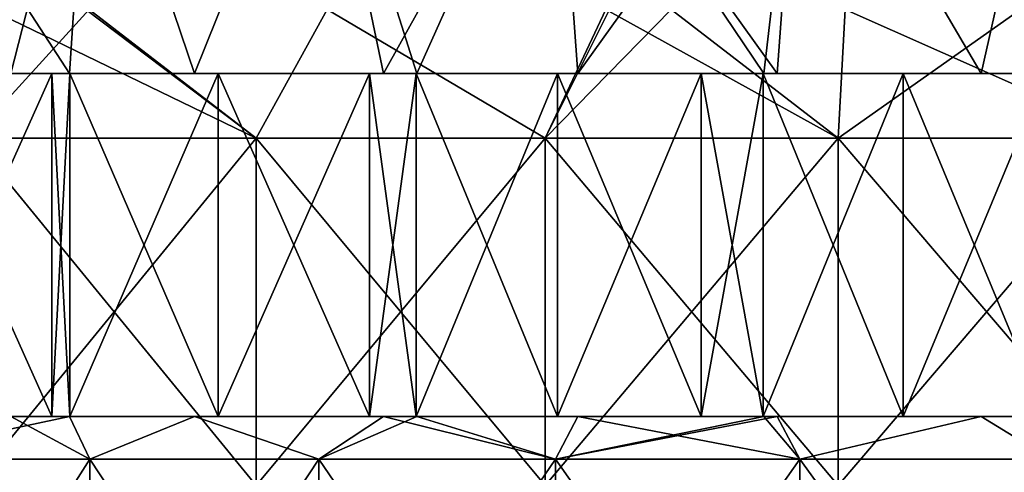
# Model space of a CAD drawing. Header units: inches. Extents: x -3.56 to 3.56, y -0.38 to 0.62.
# Tile 73 of 256: x -2.05 to -1.82, y 0.39 to 0.5. Entities that reach past the tile are written whole.
import ezdxf

# ---------------------------------------------------------------- set-up
doc = ezdxf.new("R2010")
doc.units = ezdxf.units.IN
doc.header["$LTSCALE"] = 65.185185
doc.header["$MEASUREMENT"] = 0
for name, color, linetype in [('12', 7, 'CONTINUOUS'), ('13', 7, 'CONTINUOUS'), ('14', 7, 'CONTINUOUS'), ('15', 7, 'CONTINUOUS'), ('2', 7, 'CONTINUOUS'), ('3', 7, 'CONTINUOUS'), ('4', 7, 'CONTINUOUS')]:
    doc.layers.add(name, color=color, linetype=linetype)

msp = doc.modelspace()

# ---------------------------------------------------------------- linework, layer by layer
at = {"layer": '12', "color": 13, "linetype": 'Continuous', "true_color": 0xd67263}
for points in [[(-2.04049, 0.40625, -1.74902), (-2.04036, 0.40625, -1.80443), (-2.12052, 0.40625, -1.76815), (-2.04049, 0.40625, -1.74902)], [(-2.12044, 0.40625, -1.70946), (-2.04049, 0.40625, -1.74902), (-2.12052, 0.40625, -1.76815), (-2.12044, 0.40625, -1.70946)], [(-2.04049, 0.40625, 1.74902), (-2.05404, 0.40625, 1.73308), (-2.12052, 0.40625, 1.76815), (-2.04049, 0.40625, 1.74902)], [(-2.04049, 0.40625, 1.74902), (-2.12052, 0.40625, 1.76815), (-2.11496, 0.40625, 1.77481), (-2.04049, 0.40625, 1.74902)], [(-2.12052, 0.40625, -1.76815), (-2.04036, 0.40625, -1.80443), (-2.11496, 0.40625, -1.77481), (-2.12052, 0.40625, -1.76815)], [(-2.05404, 0.40625, -1.73308), (-2.04049, 0.40625, -1.74902), (-2.12044, 0.40625, -1.70946), (-2.05404, 0.40625, -1.73308)], [(-2.04049, 0.40625, 1.74902), (-2.11496, 0.40625, 1.77481), (-2.04036, 0.40625, 1.80443), (-2.04049, 0.40625, 1.74902)], [(-2.11496, 0.40625, -1.77481), (-2.04036, 0.40625, -1.80443), (-2.08013, 0.40625, -1.81552), (-2.11496, 0.40625, -1.77481)], [(-2.04036, 0.40625, 1.80443), (-2.11496, 0.40625, 1.77481), (-2.08013, 0.40625, 1.81552), (-2.04036, 0.40625, 1.80443)], [(-2.04036, 0.40625, -1.80443), (-2.04044, 0.40625, -1.86003), (-2.08013, 0.40625, -1.81552), (-2.04036, 0.40625, -1.80443)], [(-2.04044, 0.40625, -1.86003), (-2.04458, 0.40625, -1.85548), (-2.08013, 0.40625, -1.81552), (-2.04044, 0.40625, -1.86003)], [(-2.04458, 0.40625, 1.85548), (-2.04036, 0.40625, 1.80443), (-2.08013, 0.40625, 1.81552), (-2.04458, 0.40625, 1.85548)], [(-2.04044, 0.40625, 1.86003), (-2.04036, 0.40625, 1.80443), (-2.04458, 0.40625, 1.85548), (-2.04044, 0.40625, 1.86003)], [(-2.04049, 0.40625, -1.74902), (-2.01167, 0.40625, -1.78208), (-2.04036, 0.40625, -1.80443), (-2.04049, 0.40625, -1.74902)], [(-2.01167, 0.40625, 1.78208), (-2.04049, 0.40625, 1.74902), (-2.04036, 0.40625, 1.80443), (-2.01167, 0.40625, 1.78208)], [(-1.96037, 0.40625, -1.83835), (-1.96028, 0.40625, -1.89111), (-2.04044, 0.40625, -1.86003), (-1.96037, 0.40625, -1.83835)], [(-2.04036, 0.40625, -1.80443), (-1.96037, 0.40625, -1.83835), (-2.04044, 0.40625, -1.86003), (-2.04036, 0.40625, -1.80443)], [(-1.96037, 0.40625, 1.83835), (-1.96805, 0.40625, 1.83013), (-2.04044, 0.40625, 1.86003), (-1.96037, 0.40625, 1.83835)], [(-1.96037, 0.40625, 1.83835), (-2.04044, 0.40625, 1.86003), (-1.96028, 0.40625, 1.89111), (-1.96037, 0.40625, 1.83835)], [(-1.96805, 0.40625, 1.83013), (-2.04036, 0.40625, 1.80443), (-2.04044, 0.40625, 1.86003), (-1.96805, 0.40625, 1.83013)], [(-2.04044, 0.40625, -1.86003), (-1.96028, 0.40625, -1.89111), (-2.00622, 0.40625, -1.89689), (-2.04044, 0.40625, -1.86003)], [(-2.04044, 0.40625, 1.86003), (-2.00622, 0.40625, 1.89689), (-1.96028, 0.40625, 1.89111), (-2.04044, 0.40625, 1.86003)], [(-2.01167, 0.40625, -1.78208), (-1.96805, 0.40625, -1.83013), (-2.04036, 0.40625, -1.80443), (-2.01167, 0.40625, -1.78208)], [(-1.96805, 0.40625, -1.83013), (-1.96037, 0.40625, -1.83835), (-2.04036, 0.40625, -1.80443), (-1.96805, 0.40625, -1.83013)], [(-1.96805, 0.40625, 1.83013), (-2.01167, 0.40625, 1.78208), (-2.04036, 0.40625, 1.80443), (-1.96805, 0.40625, 1.83013)], [(-1.96028, 0.40625, -1.89111), (-1.96047, 0.40625, -1.94412), (-2.00622, 0.40625, -1.89689), (-1.96028, 0.40625, -1.89111)], [(-1.96047, 0.40625, -1.94412), (-1.97125, 0.40625, -1.93319), (-2.00622, 0.40625, -1.89689), (-1.96047, 0.40625, -1.94412)], [(-1.96028, 0.40625, 1.89111), (-2.00622, 0.40625, 1.89689), (-1.97125, 0.40625, 1.93319), (-1.96028, 0.40625, 1.89111)], [(-1.96047, 0.40625, 1.94412), (-1.96028, 0.40625, 1.89111), (-1.97125, 0.40625, 1.93319), (-1.96047, 0.40625, 1.94412)], [(-1.88023, 0.40625, -1.92022), (-1.8802, 0.40625, -1.9708), (-1.96047, 0.40625, -1.94412), (-1.88023, 0.40625, -1.92022)], [(-1.96028, 0.40625, -1.89111), (-1.88023, 0.40625, -1.92022), (-1.96047, 0.40625, -1.94412), (-1.96028, 0.40625, -1.89111)], [(-1.88023, 0.40625, 1.92022), (-1.96028, 0.40625, 1.89111), (-1.96047, 0.40625, 1.94412), (-1.88023, 0.40625, 1.92022)], [(-1.88023, 0.40625, 1.92022), (-1.96047, 0.40625, 1.94412), (-1.8802, 0.40625, 1.9708), (-1.88023, 0.40625, 1.92022)], [(-1.96047, 0.40625, -1.94412), (-1.8802, 0.40625, -1.9708), (-1.92788, 0.40625, -1.97643), (-1.96047, 0.40625, -1.94412)], [(-1.96047, 0.40625, 1.94412), (-1.92788, 0.40625, 1.97643), (-1.8802, 0.40625, 1.9708), (-1.96047, 0.40625, 1.94412)], [(-1.96037, 0.40625, -1.83835), (-1.92319, 0.40625, -1.87719), (-1.96028, 0.40625, -1.89111), (-1.96037, 0.40625, -1.83835)], [(-1.92319, 0.40625, 1.87719), (-1.96037, 0.40625, 1.83835), (-1.96028, 0.40625, 1.89111), (-1.92319, 0.40625, 1.87719)], [(-1.92319, 0.40625, -1.87719), (-1.88023, 0.40625, -1.92022), (-1.96028, 0.40625, -1.89111), (-1.92319, 0.40625, -1.87719)], [(-1.88023, 0.40625, 1.92022), (-1.92319, 0.40625, 1.87719), (-1.96028, 0.40625, 1.89111), (-1.88023, 0.40625, 1.92022)], [(-1.8802, 0.40625, -1.9708), (-1.88041, 0.40625, -2.02164), (-1.92788, 0.40625, -1.97643), (-1.8802, 0.40625, -1.9708)], [(-1.88041, 0.40625, -2.02164), (-1.89472, 0.40625, -2.00823), (-1.92788, 0.40625, -1.97643), (-1.88041, 0.40625, -2.02164)], [(-1.8802, 0.40625, 1.9708), (-1.92788, 0.40625, 1.97643), (-1.89472, 0.40625, 2.00823), (-1.8802, 0.40625, 1.9708)], [(-1.88041, 0.40625, 2.02164), (-1.8802, 0.40625, 1.9708), (-1.89472, 0.40625, 2.00823), (-1.88041, 0.40625, 2.02164)], [(-1.80023, 0.40625, -1.99544), (-1.80012, 0.40625, -2.04417), (-1.88041, 0.40625, -2.02164), (-1.80023, 0.40625, -1.99544)], [(-1.8802, 0.40625, -1.9708), (-1.80023, 0.40625, -1.99544), (-1.88041, 0.40625, -2.02164), (-1.8802, 0.40625, -1.9708)], [(-1.80023, 0.40625, 1.99544), (-1.8802, 0.40625, 1.9708), (-1.88041, 0.40625, 2.02164), (-1.80023, 0.40625, 1.99544)], [(-1.80023, 0.40625, 1.99544), (-1.88041, 0.40625, 2.02164), (-1.80012, 0.40625, 2.04417), (-1.80023, 0.40625, 1.99544)], [(-1.88041, 0.40625, -2.02164), (-1.80012, 0.40625, -2.04417), (-1.84808, 0.40625, -2.05123), (-1.88041, 0.40625, -2.02164)], [(-1.88041, 0.40625, 2.02164), (-1.84808, 0.40625, 2.05123), (-1.80012, 0.40625, 2.04417), (-1.88041, 0.40625, 2.02164)], [(-1.88023, 0.40625, -1.92022), (-1.87719, 0.40625, -1.92319), (-1.8802, 0.40625, -1.9708), (-1.88023, 0.40625, -1.92022)], [(-1.87719, 0.40625, 1.92319), (-1.88023, 0.40625, 1.92022), (-1.8802, 0.40625, 1.9708), (-1.87719, 0.40625, 1.92319)], [(-1.87719, 0.40625, -1.92319), (-1.83013, 0.40625, -1.96805), (-1.8802, 0.40625, -1.9708), (-1.87719, 0.40625, -1.92319)], [(-1.83013, 0.40625, -1.96805), (-1.80023, 0.40625, -1.99544), (-1.8802, 0.40625, -1.9708), (-1.83013, 0.40625, -1.96805)], [(-1.80023, 0.40625, 1.99544), (-1.83013, 0.40625, 1.96805), (-1.8802, 0.40625, 1.9708), (-1.80023, 0.40625, 1.99544)], [(-1.83013, 0.40625, 1.96805), (-1.87719, 0.40625, 1.92319), (-1.8802, 0.40625, 1.9708), (-1.83013, 0.40625, 1.96805)], [(-1.80012, 0.40625, -2.04417), (-1.8003, 0.40625, -2.09331), (-1.84808, 0.40625, -2.05123), (-1.80012, 0.40625, -2.04417)], [(-1.8003, 0.40625, -2.09331), (-1.8153, 0.40625, -2.08031), (-1.84808, 0.40625, -2.05123), (-1.8003, 0.40625, -2.09331)], [(-1.80012, 0.40625, 2.04417), (-1.84808, 0.40625, 2.05123), (-1.8153, 0.40625, 2.08031), (-1.80012, 0.40625, 2.04417)]]:
    msp.add_3dface(points, dxfattribs=at)
at = {"layer": '13', "color": 13, "linetype": 'Continuous', "true_color": 0xd67263}
for points in [[(-2.04049, 0.48525, -1.74902), (-2.05404, 0.48525, -1.73308), (-2.12052, 0.48525, -1.76815), (-2.04049, 0.48525, -1.74902)], [(-2.11496, 0.48525, -1.77481), (-2.04049, 0.48525, -1.74902), (-2.12052, 0.48525, -1.76815), (-2.11496, 0.48525, -1.77481)], [(-2.04049, 0.48525, 1.74902), (-2.12052, 0.48525, 1.76815), (-2.12044, 0.48525, 1.70946), (-2.04049, 0.48525, 1.74902)], [(-2.12052, 0.48525, 1.76815), (-2.04049, 0.48525, 1.74902), (-2.04036, 0.48525, 1.80443), (-2.12052, 0.48525, 1.76815)], [(-2.11496, 0.48525, 1.77481), (-2.12052, 0.48525, 1.76815), (-2.04036, 0.48525, 1.80443), (-2.11496, 0.48525, 1.77481)], [(-2.05404, 0.48525, 1.73308), (-2.04049, 0.48525, 1.74902), (-2.12044, 0.48525, 1.70946), (-2.05404, 0.48525, 1.73308)], [(-2.04036, 0.48525, -1.80443), (-2.04049, 0.48525, -1.74902), (-2.11496, 0.48525, -1.77481), (-2.04036, 0.48525, -1.80443)], [(-2.08013, 0.48525, -1.81552), (-2.04036, 0.48525, -1.80443), (-2.11496, 0.48525, -1.77481), (-2.08013, 0.48525, -1.81552)], [(-2.08013, 0.48525, 1.81552), (-2.11496, 0.48525, 1.77481), (-2.04036, 0.48525, 1.80443), (-2.08013, 0.48525, 1.81552)], [(-2.04458, 0.48525, -1.85548), (-2.04036, 0.48525, -1.80443), (-2.08013, 0.48525, -1.81552), (-2.04458, 0.48525, -1.85548)], [(-2.04458, 0.48525, 1.85548), (-2.08013, 0.48525, 1.81552), (-2.04044, 0.48525, 1.86003), (-2.04458, 0.48525, 1.85548)], [(-2.04044, 0.48525, 1.86003), (-2.08013, 0.48525, 1.81552), (-2.04036, 0.48525, 1.80443), (-2.04044, 0.48525, 1.86003)], [(-2.04044, 0.48525, -1.86003), (-2.04036, 0.48525, -1.80443), (-2.04458, 0.48525, -1.85548), (-2.04044, 0.48525, -1.86003)], [(-2.01167, 0.48525, -1.78208), (-2.04049, 0.48525, -1.74902), (-2.04036, 0.48525, -1.80443), (-2.01167, 0.48525, -1.78208)], [(-2.04049, 0.48525, 1.74902), (-2.01167, 0.48525, 1.78208), (-2.04036, 0.48525, 1.80443), (-2.04049, 0.48525, 1.74902)], [(-1.96037, 0.48525, -1.83835), (-1.96805, 0.48525, -1.83013), (-2.04044, 0.48525, -1.86003), (-1.96037, 0.48525, -1.83835)], [(-1.96028, 0.48525, -1.89111), (-1.96037, 0.48525, -1.83835), (-2.04044, 0.48525, -1.86003), (-1.96028, 0.48525, -1.89111)], [(-2.04044, 0.48525, -1.86003), (-1.96805, 0.48525, -1.83013), (-2.04036, 0.48525, -1.80443), (-2.04044, 0.48525, -1.86003)], [(-1.96037, 0.48525, 1.83835), (-2.04044, 0.48525, 1.86003), (-2.04036, 0.48525, 1.80443), (-1.96037, 0.48525, 1.83835)], [(-2.04044, 0.48525, 1.86003), (-1.96037, 0.48525, 1.83835), (-1.96028, 0.48525, 1.89111), (-2.04044, 0.48525, 1.86003)], [(-2.00622, 0.48525, -1.89689), (-1.96028, 0.48525, -1.89111), (-2.04044, 0.48525, -1.86003), (-2.00622, 0.48525, -1.89689)], [(-2.00622, 0.48525, 1.89689), (-2.04044, 0.48525, 1.86003), (-1.96028, 0.48525, 1.89111), (-2.00622, 0.48525, 1.89689)], [(-1.96805, 0.48525, -1.83013), (-2.01167, 0.48525, -1.78208), (-2.04036, 0.48525, -1.80443), (-1.96805, 0.48525, -1.83013)], [(-2.01167, 0.48525, 1.78208), (-1.96805, 0.48525, 1.83013), (-2.04036, 0.48525, 1.80443), (-2.01167, 0.48525, 1.78208)], [(-1.96805, 0.48525, 1.83013), (-1.96037, 0.48525, 1.83835), (-2.04036, 0.48525, 1.80443), (-1.96805, 0.48525, 1.83013)], [(-1.97125, 0.48525, -1.93319), (-1.96028, 0.48525, -1.89111), (-2.00622, 0.48525, -1.89689), (-1.97125, 0.48525, -1.93319)], [(-1.97125, 0.48525, 1.93319), (-2.00622, 0.48525, 1.89689), (-1.96047, 0.48525, 1.94412), (-1.97125, 0.48525, 1.93319)], [(-1.96047, 0.48525, 1.94412), (-2.00622, 0.48525, 1.89689), (-1.96028, 0.48525, 1.89111), (-1.96047, 0.48525, 1.94412)], [(-1.96047, 0.48525, -1.94412), (-1.96028, 0.48525, -1.89111), (-1.97125, 0.48525, -1.93319), (-1.96047, 0.48525, -1.94412)], [(-1.8802, 0.48525, -1.9708), (-1.88023, 0.48525, -1.92022), (-1.96047, 0.48525, -1.94412), (-1.8802, 0.48525, -1.9708)], [(-1.96047, 0.48525, -1.94412), (-1.88023, 0.48525, -1.92022), (-1.96028, 0.48525, -1.89111), (-1.96047, 0.48525, -1.94412)], [(-1.88023, 0.48525, 1.92022), (-1.96047, 0.48525, 1.94412), (-1.96028, 0.48525, 1.89111), (-1.88023, 0.48525, 1.92022)], [(-1.96047, 0.48525, 1.94412), (-1.88023, 0.48525, 1.92022), (-1.8802, 0.48525, 1.9708), (-1.96047, 0.48525, 1.94412)], [(-1.92788, 0.48525, -1.97643), (-1.8802, 0.48525, -1.9708), (-1.96047, 0.48525, -1.94412), (-1.92788, 0.48525, -1.97643)], [(-1.92788, 0.48525, 1.97643), (-1.96047, 0.48525, 1.94412), (-1.8802, 0.48525, 1.9708), (-1.92788, 0.48525, 1.97643)], [(-1.92319, 0.48525, -1.87719), (-1.96037, 0.48525, -1.83835), (-1.96028, 0.48525, -1.89111), (-1.92319, 0.48525, -1.87719)], [(-1.96037, 0.48525, 1.83835), (-1.92319, 0.48525, 1.87719), (-1.96028, 0.48525, 1.89111), (-1.96037, 0.48525, 1.83835)], [(-1.88023, 0.48525, -1.92022), (-1.92319, 0.48525, -1.87719), (-1.96028, 0.48525, -1.89111), (-1.88023, 0.48525, -1.92022)], [(-1.92319, 0.48525, 1.87719), (-1.88023, 0.48525, 1.92022), (-1.96028, 0.48525, 1.89111), (-1.92319, 0.48525, 1.87719)], [(-1.89472, 0.48525, -2.00823), (-1.8802, 0.48525, -1.9708), (-1.92788, 0.48525, -1.97643), (-1.89472, 0.48525, -2.00823)], [(-1.89472, 0.48525, 2.00823), (-1.92788, 0.48525, 1.97643), (-1.88041, 0.48525, 2.02164), (-1.89472, 0.48525, 2.00823)], [(-1.88041, 0.48525, 2.02164), (-1.92788, 0.48525, 1.97643), (-1.8802, 0.48525, 1.9708), (-1.88041, 0.48525, 2.02164)], [(-1.88041, 0.48525, -2.02164), (-1.8802, 0.48525, -1.9708), (-1.89472, 0.48525, -2.00823), (-1.88041, 0.48525, -2.02164)], [(-1.80012, 0.48525, -2.04417), (-1.80023, 0.48525, -1.99544), (-1.88041, 0.48525, -2.02164), (-1.80012, 0.48525, -2.04417)], [(-1.88041, 0.48525, -2.02164), (-1.80023, 0.48525, -1.99544), (-1.8802, 0.48525, -1.9708), (-1.88041, 0.48525, -2.02164)], [(-1.80023, 0.48525, 1.99544), (-1.88041, 0.48525, 2.02164), (-1.8802, 0.48525, 1.9708), (-1.80023, 0.48525, 1.99544)], [(-1.88041, 0.48525, 2.02164), (-1.80023, 0.48525, 1.99544), (-1.80012, 0.48525, 2.04417), (-1.88041, 0.48525, 2.02164)], [(-1.84808, 0.48525, -2.05123), (-1.80012, 0.48525, -2.04417), (-1.88041, 0.48525, -2.02164), (-1.84808, 0.48525, -2.05123)], [(-1.84808, 0.48525, 2.05123), (-1.88041, 0.48525, 2.02164), (-1.80012, 0.48525, 2.04417), (-1.84808, 0.48525, 2.05123)], [(-1.87719, 0.48525, -1.92319), (-1.88023, 0.48525, -1.92022), (-1.8802, 0.48525, -1.9708), (-1.87719, 0.48525, -1.92319)], [(-1.88023, 0.48525, 1.92022), (-1.87719, 0.48525, 1.92319), (-1.8802, 0.48525, 1.9708), (-1.88023, 0.48525, 1.92022)], [(-1.80023, 0.48525, -1.99544), (-1.83013, 0.48525, -1.96805), (-1.8802, 0.48525, -1.9708), (-1.80023, 0.48525, -1.99544)], [(-1.83013, 0.48525, -1.96805), (-1.87719, 0.48525, -1.92319), (-1.8802, 0.48525, -1.9708), (-1.83013, 0.48525, -1.96805)], [(-1.87719, 0.48525, 1.92319), (-1.83013, 0.48525, 1.96805), (-1.8802, 0.48525, 1.9708), (-1.87719, 0.48525, 1.92319)], [(-1.83013, 0.48525, 1.96805), (-1.80023, 0.48525, 1.99544), (-1.8802, 0.48525, 1.9708), (-1.83013, 0.48525, 1.96805)], [(-1.8153, 0.48525, -2.08031), (-1.80012, 0.48525, -2.04417), (-1.84808, 0.48525, -2.05123), (-1.8153, 0.48525, -2.08031)], [(-1.8153, 0.48525, 2.08031), (-1.84808, 0.48525, 2.05123), (-1.8003, 0.48525, 2.09331), (-1.8153, 0.48525, 2.08031)], [(-1.8003, 0.48525, 2.09331), (-1.84808, 0.48525, 2.05123), (-1.80012, 0.48525, 2.04417), (-1.8003, 0.48525, 2.09331)]]:
    msp.add_3dface(points, dxfattribs=at)
at = {"layer": '14', "color": 13, "linetype": 'Continuous', "true_color": 0xd67263}
for points in [[(-2.08013, 0.40625, -1.81552), (-2.04458, 0.40625, -1.85548), (-2.08013, 0.48525, -1.81552), (-2.08013, 0.40625, -1.81552)], [(-2.04458, 0.40625, -1.85548), (-2.04458, 0.48525, -1.85548), (-2.08013, 0.48525, -1.81552), (-2.04458, 0.40625, -1.85548)], [(-2.04458, 0.40625, -1.85548), (-2.04044, 0.40625, -1.86003), (-2.04458, 0.48525, -1.85548), (-2.04458, 0.40625, -1.85548)], [(-2.04044, 0.40625, -1.86003), (-2.04044, 0.48525, -1.86003), (-2.04458, 0.48525, -1.85548), (-2.04044, 0.40625, -1.86003)], [(-2.04044, 0.40625, -1.86003), (-2.00622, 0.40625, -1.89689), (-2.04044, 0.48525, -1.86003), (-2.04044, 0.40625, -1.86003)], [(-2.00622, 0.40625, -1.89689), (-2.00622, 0.48525, -1.89689), (-2.04044, 0.48525, -1.86003), (-2.00622, 0.40625, -1.89689)], [(-2.00622, 0.40625, -1.89689), (-1.97125, 0.40625, -1.93319), (-2.00622, 0.48525, -1.89689), (-2.00622, 0.40625, -1.89689)], [(-1.97125, 0.40625, -1.93319), (-1.97125, 0.48525, -1.93319), (-2.00622, 0.48525, -1.89689), (-1.97125, 0.40625, -1.93319)], [(-1.97125, 0.40625, -1.93319), (-1.96047, 0.40625, -1.94412), (-1.97125, 0.48525, -1.93319), (-1.97125, 0.40625, -1.93319)], [(-1.96047, 0.40625, -1.94412), (-1.96047, 0.48525, -1.94412), (-1.97125, 0.48525, -1.93319), (-1.96047, 0.40625, -1.94412)], [(-1.96047, 0.40625, -1.94412), (-1.92788, 0.40625, -1.97643), (-1.96047, 0.48525, -1.94412), (-1.96047, 0.40625, -1.94412)], [(-1.92788, 0.40625, -1.97643), (-1.92788, 0.48525, -1.97643), (-1.96047, 0.48525, -1.94412), (-1.92788, 0.40625, -1.97643)], [(-1.92788, 0.40625, -1.97643), (-1.89472, 0.40625, -2.00823), (-1.92788, 0.48525, -1.97643), (-1.92788, 0.40625, -1.97643)], [(-1.89472, 0.40625, -2.00823), (-1.89472, 0.48525, -2.00823), (-1.92788, 0.48525, -1.97643), (-1.89472, 0.40625, -2.00823)], [(-1.89472, 0.40625, -2.00823), (-1.88041, 0.40625, -2.02164), (-1.89472, 0.48525, -2.00823), (-1.89472, 0.40625, -2.00823)], [(-1.88041, 0.40625, -2.02164), (-1.88041, 0.48525, -2.02164), (-1.89472, 0.48525, -2.00823), (-1.88041, 0.40625, -2.02164)], [(-1.88041, 0.40625, -2.02164), (-1.84808, 0.40625, -2.05123), (-1.88041, 0.48525, -2.02164), (-1.88041, 0.40625, -2.02164)], [(-1.84808, 0.40625, -2.05123), (-1.84808, 0.48525, -2.05123), (-1.88041, 0.48525, -2.02164), (-1.84808, 0.40625, -2.05123)], [(-1.84808, 0.40625, -2.05123), (-1.8153, 0.40625, -2.08031), (-1.84808, 0.48525, -2.05123), (-1.84808, 0.40625, -2.05123)], [(-1.8153, 0.40625, -2.08031), (-1.8153, 0.48525, -2.08031), (-1.84808, 0.48525, -2.05123), (-1.8153, 0.40625, -2.08031)]]:
    msp.add_3dface(points, dxfattribs=at)
at = {"layer": '15', "color": 13, "linetype": 'Continuous', "true_color": 0xd67263}
for points in [[(-2.04458, 0.40625, 1.85548), (-2.08013, 0.40625, 1.81552), (-2.04458, 0.48525, 1.85548), (-2.04458, 0.40625, 1.85548)], [(-2.08013, 0.40625, 1.81552), (-2.08013, 0.48525, 1.81552), (-2.04458, 0.48525, 1.85548), (-2.08013, 0.40625, 1.81552)], [(-2.04044, 0.40625, 1.86003), (-2.04458, 0.40625, 1.85548), (-2.04044, 0.48525, 1.86003), (-2.04044, 0.40625, 1.86003)], [(-2.04458, 0.40625, 1.85548), (-2.04458, 0.48525, 1.85548), (-2.04044, 0.48525, 1.86003), (-2.04458, 0.40625, 1.85548)], [(-2.00622, 0.40625, 1.89689), (-2.04044, 0.40625, 1.86003), (-2.00622, 0.48525, 1.89689), (-2.00622, 0.40625, 1.89689)], [(-2.04044, 0.40625, 1.86003), (-2.04044, 0.48525, 1.86003), (-2.00622, 0.48525, 1.89689), (-2.04044, 0.40625, 1.86003)], [(-1.97125, 0.40625, 1.93319), (-2.00622, 0.40625, 1.89689), (-1.97125, 0.48525, 1.93319), (-1.97125, 0.40625, 1.93319)], [(-2.00622, 0.40625, 1.89689), (-2.00622, 0.48525, 1.89689), (-1.97125, 0.48525, 1.93319), (-2.00622, 0.40625, 1.89689)], [(-1.96047, 0.40625, 1.94412), (-1.97125, 0.40625, 1.93319), (-1.96047, 0.48525, 1.94412), (-1.96047, 0.40625, 1.94412)], [(-1.97125, 0.40625, 1.93319), (-1.97125, 0.48525, 1.93319), (-1.96047, 0.48525, 1.94412), (-1.97125, 0.40625, 1.93319)], [(-1.92788, 0.40625, 1.97643), (-1.96047, 0.40625, 1.94412), (-1.92788, 0.48525, 1.97643), (-1.92788, 0.40625, 1.97643)], [(-1.96047, 0.40625, 1.94412), (-1.96047, 0.48525, 1.94412), (-1.92788, 0.48525, 1.97643), (-1.96047, 0.40625, 1.94412)], [(-1.89472, 0.40625, 2.00823), (-1.92788, 0.40625, 1.97643), (-1.89472, 0.48525, 2.00823), (-1.89472, 0.40625, 2.00823)], [(-1.92788, 0.40625, 1.97643), (-1.92788, 0.48525, 1.97643), (-1.89472, 0.48525, 2.00823), (-1.92788, 0.40625, 1.97643)], [(-1.88041, 0.40625, 2.02164), (-1.89472, 0.40625, 2.00823), (-1.88041, 0.48525, 2.02164), (-1.88041, 0.40625, 2.02164)], [(-1.89472, 0.40625, 2.00823), (-1.89472, 0.48525, 2.00823), (-1.88041, 0.48525, 2.02164), (-1.89472, 0.40625, 2.00823)], [(-1.84808, 0.40625, 2.05123), (-1.88041, 0.40625, 2.02164), (-1.84808, 0.48525, 2.05123), (-1.84808, 0.40625, 2.05123)], [(-1.88041, 0.40625, 2.02164), (-1.88041, 0.48525, 2.02164), (-1.84808, 0.48525, 2.05123), (-1.88041, 0.40625, 2.02164)], [(-1.8153, 0.40625, 2.08031), (-1.84808, 0.40625, 2.05123), (-1.8153, 0.48525, 2.08031), (-1.8153, 0.40625, 2.08031)], [(-1.84808, 0.40625, 2.05123), (-1.84808, 0.48525, 2.05123), (-1.8153, 0.48525, 2.08031), (-1.84808, 0.40625, 2.05123)]]:
    msp.add_3dface(points, dxfattribs=at)
at = {"layer": '2', "color": 13, "linetype": 'Continuous', "true_color": 0xd67263}
for points in [[(-2.05882, 0.5, -2.90734), (-2.03595, 0.5, -2.92339), (-2.06306, 0.47038, -2.90434), (-2.05882, 0.5, -2.90734)], [(-2.03595, 0.5, -2.92339), (-1.99741, 0.47038, -2.94987), (-2.06306, 0.47038, -2.90434), (-2.03595, 0.5, -2.92339)], [(-2.05882, 0.5, 2.90734), (-2.06306, 0.47038, 2.90434), (-1.99741, 0.47038, 2.94987), (-2.05882, 0.5, 2.90734)], [(-2.03674, 0.5, 2.92285), (-2.05882, 0.5, 2.90734), (-1.99741, 0.47038, 2.94987), (-2.03674, 0.5, 2.92285)], [(-1.981, 0.5, 2.9609), (-2.03674, 0.5, 2.92285), (-1.99741, 0.47038, 2.94987), (-1.981, 0.5, 2.9609)], [(-2.03595, 0.5, -2.92339), (-1.981, 0.5, -2.9609), (-1.99741, 0.47038, -2.94987), (-2.03595, 0.5, -2.92339)], [(-1.981, 0.5, -2.9609), (-1.93076, 0.47038, -2.99392), (-1.99741, 0.47038, -2.94987), (-1.981, 0.5, -2.9609)], [(-1.981, 0.5, 2.9609), (-1.99741, 0.47038, 2.94987), (-1.93076, 0.47038, 2.99392), (-1.981, 0.5, 2.9609)], [(-1.981, 0.5, -2.9609), (-1.9159, 0.5, -3.00342), (-1.93076, 0.47038, -2.99392), (-1.981, 0.5, -2.9609)], [(-1.91673, 0.5, 3.00289), (-1.981, 0.5, 2.9609), (-1.93076, 0.47038, 2.99392), (-1.91673, 0.5, 3.00289)], [(-1.9159, 0.5, -3.00342), (-1.90168, 0.5, -3.01244), (-1.93076, 0.47038, -2.99392), (-1.9159, 0.5, -3.00342)], [(-1.90168, 0.5, -3.01244), (-1.86313, 0.47038, -3.03647), (-1.93076, 0.47038, -2.99392), (-1.90168, 0.5, -3.01244)], [(-1.91673, 0.5, 3.00289), (-1.93076, 0.47038, 2.99392), (-1.86313, 0.47038, 3.03647), (-1.91673, 0.5, 3.00289)], [(-1.90168, 0.5, 3.01244), (-1.91673, 0.5, 3.00289), (-1.86313, 0.47038, 3.03647), (-1.90168, 0.5, 3.01244)], [(-1.90168, 0.5, -3.01244), (-1.86152, 0.5, -3.03743), (-1.86313, 0.47038, -3.03647), (-1.90168, 0.5, -3.01244)], [(-1.86152, 0.5, 3.03743), (-1.90168, 0.5, 3.01244), (-1.86313, 0.47038, 3.03647), (-1.86152, 0.5, 3.03743)], [(-1.86152, 0.5, -3.03743), (-1.82105, 0.5, -3.06187), (-1.86313, 0.47038, -3.03647), (-1.86152, 0.5, -3.03743)], [(-1.82105, 0.5, -3.06187), (-1.79457, 0.47038, -3.07749), (-1.86313, 0.47038, -3.03647), (-1.82105, 0.5, -3.06187)], [(-1.86152, 0.5, 3.03743), (-1.86313, 0.47038, 3.03647), (-1.79457, 0.47038, 3.07749), (-1.86152, 0.5, 3.03743)], [(-1.82105, 0.5, 3.06187), (-1.86152, 0.5, 3.03743), (-1.79457, 0.47038, 3.07749), (-1.82105, 0.5, 3.06187)], [(-1.99741, 0.3903, -2.94987), (-2.06306, 0.3903, -2.90434), (-1.99741, 0.47038, -2.94987), (-1.99741, 0.3903, -2.94987)], [(-1.99741, 0.47038, -2.94987), (-2.06306, 0.3903, -2.90434), (-2.06306, 0.47038, -2.90434), (-1.99741, 0.47038, -2.94987)], [(-2.06306, 0.3903, 2.90434), (-1.99741, 0.3903, 2.94987), (-2.06306, 0.47038, 2.90434), (-2.06306, 0.3903, 2.90434)], [(-2.06306, 0.47038, 2.90434), (-1.99741, 0.3903, 2.94987), (-1.99741, 0.47038, 2.94987), (-2.06306, 0.47038, 2.90434)], [(-1.93076, 0.3903, -2.99392), (-1.99741, 0.3903, -2.94987), (-1.93076, 0.47038, -2.99392), (-1.93076, 0.3903, -2.99392)], [(-1.93076, 0.47038, -2.99392), (-1.99741, 0.3903, -2.94987), (-1.99741, 0.47038, -2.94987), (-1.93076, 0.47038, -2.99392)], [(-1.99741, 0.3903, 2.94987), (-1.93076, 0.3903, 2.99392), (-1.99741, 0.47038, 2.94987), (-1.99741, 0.3903, 2.94987)], [(-1.99741, 0.47038, 2.94987), (-1.93076, 0.3903, 2.99392), (-1.93076, 0.47038, 2.99392), (-1.99741, 0.47038, 2.94987)], [(-1.86313, 0.3903, -3.03647), (-1.93076, 0.3903, -2.99392), (-1.86313, 0.47038, -3.03647), (-1.86313, 0.3903, -3.03647)], [(-1.86313, 0.47038, -3.03647), (-1.93076, 0.3903, -2.99392), (-1.93076, 0.47038, -2.99392), (-1.86313, 0.47038, -3.03647)], [(-1.93076, 0.3903, 2.99392), (-1.86313, 0.3903, 3.03647), (-1.93076, 0.47038, 2.99392), (-1.93076, 0.3903, 2.99392)], [(-1.93076, 0.47038, 2.99392), (-1.86313, 0.3903, 3.03647), (-1.86313, 0.47038, 3.03647), (-1.93076, 0.47038, 2.99392)], [(-1.79457, 0.3903, -3.07749), (-1.86313, 0.3903, -3.03647), (-1.79457, 0.47038, -3.07749), (-1.79457, 0.3903, -3.07749)], [(-1.79457, 0.47038, -3.07749), (-1.86313, 0.3903, -3.03647), (-1.86313, 0.47038, -3.03647), (-1.79457, 0.47038, -3.07749)], [(-1.86313, 0.3903, 3.03647), (-1.79457, 0.3903, 3.07749), (-1.86313, 0.47038, 3.03647), (-1.86313, 0.3903, 3.03647)], [(-1.86313, 0.47038, 3.03647), (-1.79457, 0.3903, 3.07749), (-1.79457, 0.47038, 3.07749), (-1.86313, 0.47038, 3.03647)]]:
    msp.add_3dface(points, dxfattribs=at)
at = {"layer": '3', "color": 13, "linetype": 'Continuous', "true_color": 0xd67263}
for points in [[(-2.05404, 0.48525, -1.73308), (-2.04049, 0.48525, -1.74902), (-2.08691, 0.55657, -1.69336), (-2.05404, 0.48525, -1.73308)], [(-2.08691, 0.55657, -1.69336), (-2.04049, 0.48525, -1.74902), (-2.03581, 0.55657, -1.75446), (-2.08691, 0.55657, -1.69336)], [(-2.04049, 0.48525, -1.74902), (-2.01167, 0.48525, -1.78208), (-2.03581, 0.55657, -1.75446), (-2.04049, 0.48525, -1.74902)], [(-2.03581, 0.55657, -1.75446), (-2.01167, 0.48525, -1.78208), (-1.98293, 0.55657, -1.81402), (-2.03581, 0.55657, -1.75446)], [(-2.01167, 0.48525, -1.78208), (-1.96805, 0.48525, -1.83013), (-1.98293, 0.55657, -1.81402), (-2.01167, 0.48525, -1.78208)], [(-1.96805, 0.48525, -1.83013), (-1.96037, 0.48525, -1.83835), (-1.98293, 0.55657, -1.81402), (-1.96805, 0.48525, -1.83013)], [(-1.98293, 0.55657, -1.81402), (-1.96037, 0.48525, -1.83835), (-1.9283, 0.55657, -1.87198), (-1.98293, 0.55657, -1.81402)], [(-1.96037, 0.48525, -1.83835), (-1.92319, 0.48525, -1.87719), (-1.9283, 0.55657, -1.87198), (-1.96037, 0.48525, -1.83835)], [(-1.88023, 0.48525, -1.92022), (-1.87719, 0.48525, -1.92319), (-1.9283, 0.55657, -1.87198), (-1.88023, 0.48525, -1.92022)], [(-1.9283, 0.55657, -1.87198), (-1.87719, 0.48525, -1.92319), (-1.87198, 0.55657, -1.9283), (-1.9283, 0.55657, -1.87198)], [(-1.92319, 0.48525, -1.87719), (-1.88023, 0.48525, -1.92022), (-1.9283, 0.55657, -1.87198), (-1.92319, 0.48525, -1.87719)], [(-1.87719, 0.48525, -1.92319), (-1.83013, 0.48525, -1.96805), (-1.87198, 0.55657, -1.9283), (-1.87719, 0.48525, -1.92319)], [(-1.87198, 0.55657, -1.9283), (-1.83013, 0.48525, -1.96805), (-1.81402, 0.55657, -1.98293), (-1.87198, 0.55657, -1.9283)], [(-1.83013, 0.48525, -1.96805), (-1.80023, 0.48525, -1.99544), (-1.81402, 0.55657, -1.98293), (-1.83013, 0.48525, -1.96805)], [(-2.08691, 0.39641, -1.69336), (-2.03581, 0.39641, -1.75446), (-2.05404, 0.40625, -1.73308), (-2.08691, 0.39641, -1.69336)], [(-2.05404, 0.40625, -1.73308), (-2.03581, 0.39641, -1.75446), (-2.04049, 0.40625, -1.74902), (-2.05404, 0.40625, -1.73308)], [(-2.04049, 0.40625, -1.74902), (-2.03581, 0.39641, -1.75446), (-2.01167, 0.40625, -1.78208), (-2.04049, 0.40625, -1.74902)], [(-2.03581, 0.39641, -1.75446), (-1.98293, 0.39641, -1.81402), (-2.01167, 0.40625, -1.78208), (-2.03581, 0.39641, -1.75446)], [(-2.01167, 0.40625, -1.78208), (-1.98293, 0.39641, -1.81402), (-1.96805, 0.40625, -1.83013), (-2.01167, 0.40625, -1.78208)], [(-1.98293, 0.39641, -1.81402), (-1.9283, 0.39641, -1.87198), (-1.96805, 0.40625, -1.83013), (-1.98293, 0.39641, -1.81402)], [(-1.96805, 0.40625, -1.83013), (-1.9283, 0.39641, -1.87198), (-1.96037, 0.40625, -1.83835), (-1.96805, 0.40625, -1.83013)], [(-1.96037, 0.40625, -1.83835), (-1.9283, 0.39641, -1.87198), (-1.92319, 0.40625, -1.87719), (-1.96037, 0.40625, -1.83835)], [(-1.9283, 0.39641, -1.87198), (-1.87198, 0.39641, -1.9283), (-1.92319, 0.40625, -1.87719), (-1.9283, 0.39641, -1.87198)], [(-1.92319, 0.40625, -1.87719), (-1.87198, 0.39641, -1.9283), (-1.88023, 0.40625, -1.92022), (-1.92319, 0.40625, -1.87719)], [(-1.88023, 0.40625, -1.92022), (-1.87198, 0.39641, -1.9283), (-1.87719, 0.40625, -1.92319), (-1.88023, 0.40625, -1.92022)], [(-1.87719, 0.40625, -1.92319), (-1.87198, 0.39641, -1.9283), (-1.83013, 0.40625, -1.96805), (-1.87719, 0.40625, -1.92319)], [(-1.87198, 0.39641, -1.9283), (-1.81402, 0.39641, -1.98293), (-1.83013, 0.40625, -1.96805), (-1.87198, 0.39641, -1.9283)], [(-1.83013, 0.40625, -1.96805), (-1.81402, 0.39641, -1.98293), (-1.80023, 0.40625, -1.99544), (-1.83013, 0.40625, -1.96805)], [(-2.08691, 0.31633, -1.69336), (-2.03581, 0.31633, -1.75446), (-2.08691, 0.39641, -1.69336), (-2.08691, 0.31633, -1.69336)], [(-2.08691, 0.39641, -1.69336), (-2.03581, 0.31633, -1.75446), (-2.03581, 0.39641, -1.75446), (-2.08691, 0.39641, -1.69336)], [(-2.03581, 0.31633, -1.75446), (-1.98293, 0.31633, -1.81402), (-2.03581, 0.39641, -1.75446), (-2.03581, 0.31633, -1.75446)], [(-2.03581, 0.39641, -1.75446), (-1.98293, 0.31633, -1.81402), (-1.98293, 0.39641, -1.81402), (-2.03581, 0.39641, -1.75446)], [(-1.98293, 0.31633, -1.81402), (-1.9283, 0.31633, -1.87198), (-1.98293, 0.39641, -1.81402), (-1.98293, 0.31633, -1.81402)], [(-1.98293, 0.39641, -1.81402), (-1.9283, 0.31633, -1.87198), (-1.9283, 0.39641, -1.87198), (-1.98293, 0.39641, -1.81402)], [(-1.9283, 0.31633, -1.87198), (-1.87198, 0.31633, -1.9283), (-1.9283, 0.39641, -1.87198), (-1.9283, 0.31633, -1.87198)], [(-1.9283, 0.39641, -1.87198), (-1.87198, 0.31633, -1.9283), (-1.87198, 0.39641, -1.9283), (-1.9283, 0.39641, -1.87198)], [(-1.87198, 0.31633, -1.9283), (-1.81402, 0.31633, -1.98293), (-1.87198, 0.39641, -1.9283), (-1.87198, 0.31633, -1.9283)], [(-1.87198, 0.39641, -1.9283), (-1.81402, 0.31633, -1.98293), (-1.81402, 0.39641, -1.98293), (-1.87198, 0.39641, -1.9283)]]:
    msp.add_3dface(points, dxfattribs=at)
at = {"layer": '4', "color": 13, "linetype": 'Continuous', "true_color": 0xd67263}
for points in [[(-2.03581, 0.55657, 1.75446), (-2.05404, 0.48525, 1.73308), (-2.08691, 0.55657, 1.69336), (-2.03581, 0.55657, 1.75446)], [(-2.04049, 0.48525, 1.74902), (-2.05404, 0.48525, 1.73308), (-2.03581, 0.55657, 1.75446), (-2.04049, 0.48525, 1.74902)], [(-2.01167, 0.48525, 1.78208), (-2.04049, 0.48525, 1.74902), (-2.03581, 0.55657, 1.75446), (-2.01167, 0.48525, 1.78208)], [(-1.98293, 0.55657, 1.81402), (-2.01167, 0.48525, 1.78208), (-2.03581, 0.55657, 1.75446), (-1.98293, 0.55657, 1.81402)], [(-1.96805, 0.48525, 1.83013), (-2.01167, 0.48525, 1.78208), (-1.98293, 0.55657, 1.81402), (-1.96805, 0.48525, 1.83013)], [(-1.9283, 0.55657, 1.87198), (-1.96805, 0.48525, 1.83013), (-1.98293, 0.55657, 1.81402), (-1.9283, 0.55657, 1.87198)], [(-1.96037, 0.48525, 1.83835), (-1.96805, 0.48525, 1.83013), (-1.9283, 0.55657, 1.87198), (-1.96037, 0.48525, 1.83835)], [(-1.92319, 0.48525, 1.87719), (-1.96037, 0.48525, 1.83835), (-1.9283, 0.55657, 1.87198), (-1.92319, 0.48525, 1.87719)], [(-1.87198, 0.55657, 1.9283), (-1.92319, 0.48525, 1.87719), (-1.9283, 0.55657, 1.87198), (-1.87198, 0.55657, 1.9283)], [(-1.88023, 0.48525, 1.92022), (-1.92319, 0.48525, 1.87719), (-1.87198, 0.55657, 1.9283), (-1.88023, 0.48525, 1.92022)], [(-1.87719, 0.48525, 1.92319), (-1.88023, 0.48525, 1.92022), (-1.87198, 0.55657, 1.9283), (-1.87719, 0.48525, 1.92319)], [(-1.83013, 0.48525, 1.96805), (-1.87719, 0.48525, 1.92319), (-1.87198, 0.55657, 1.9283), (-1.83013, 0.48525, 1.96805)], [(-1.81402, 0.55657, 1.98293), (-1.83013, 0.48525, 1.96805), (-1.87198, 0.55657, 1.9283), (-1.81402, 0.55657, 1.98293)], [(-1.80023, 0.48525, 1.99544), (-1.83013, 0.48525, 1.96805), (-1.81402, 0.55657, 1.98293), (-1.80023, 0.48525, 1.99544)], [(-2.05404, 0.40625, 1.73308), (-2.04049, 0.40625, 1.74902), (-2.08691, 0.39641, 1.69336), (-2.05404, 0.40625, 1.73308)], [(-2.08691, 0.39641, 1.69336), (-2.04049, 0.40625, 1.74902), (-2.03581, 0.39641, 1.75446), (-2.08691, 0.39641, 1.69336)], [(-2.04049, 0.40625, 1.74902), (-2.01167, 0.40625, 1.78208), (-2.03581, 0.39641, 1.75446), (-2.04049, 0.40625, 1.74902)], [(-2.03581, 0.39641, 1.75446), (-2.01167, 0.40625, 1.78208), (-1.98293, 0.39641, 1.81402), (-2.03581, 0.39641, 1.75446)], [(-2.01167, 0.40625, 1.78208), (-1.96805, 0.40625, 1.83013), (-1.98293, 0.39641, 1.81402), (-2.01167, 0.40625, 1.78208)], [(-1.96805, 0.40625, 1.83013), (-1.96037, 0.40625, 1.83835), (-1.98293, 0.39641, 1.81402), (-1.96805, 0.40625, 1.83013)], [(-1.98293, 0.39641, 1.81402), (-1.96037, 0.40625, 1.83835), (-1.9283, 0.39641, 1.87198), (-1.98293, 0.39641, 1.81402)], [(-1.96037, 0.40625, 1.83835), (-1.92319, 0.40625, 1.87719), (-1.9283, 0.39641, 1.87198), (-1.96037, 0.40625, 1.83835)], [(-1.88023, 0.40625, 1.92022), (-1.87719, 0.40625, 1.92319), (-1.9283, 0.39641, 1.87198), (-1.88023, 0.40625, 1.92022)], [(-1.9283, 0.39641, 1.87198), (-1.87719, 0.40625, 1.92319), (-1.87198, 0.39641, 1.9283), (-1.9283, 0.39641, 1.87198)], [(-1.92319, 0.40625, 1.87719), (-1.88023, 0.40625, 1.92022), (-1.9283, 0.39641, 1.87198), (-1.92319, 0.40625, 1.87719)], [(-1.87719, 0.40625, 1.92319), (-1.83013, 0.40625, 1.96805), (-1.87198, 0.39641, 1.9283), (-1.87719, 0.40625, 1.92319)], [(-1.87198, 0.39641, 1.9283), (-1.83013, 0.40625, 1.96805), (-1.81402, 0.39641, 1.98293), (-1.87198, 0.39641, 1.9283)], [(-1.83013, 0.40625, 1.96805), (-1.80023, 0.40625, 1.99544), (-1.81402, 0.39641, 1.98293), (-1.83013, 0.40625, 1.96805)], [(-2.08691, 0.39641, 1.69336), (-2.03581, 0.39641, 1.75446), (-2.08691, 0.31633, 1.69336), (-2.08691, 0.39641, 1.69336)], [(-2.08691, 0.31633, 1.69336), (-2.03581, 0.39641, 1.75446), (-2.03581, 0.31633, 1.75446), (-2.08691, 0.31633, 1.69336)], [(-2.03581, 0.39641, 1.75446), (-1.98293, 0.39641, 1.81402), (-2.03581, 0.31633, 1.75446), (-2.03581, 0.39641, 1.75446)], [(-2.03581, 0.31633, 1.75446), (-1.98293, 0.39641, 1.81402), (-1.98293, 0.31633, 1.81402), (-2.03581, 0.31633, 1.75446)], [(-1.98293, 0.39641, 1.81402), (-1.9283, 0.39641, 1.87198), (-1.98293, 0.31633, 1.81402), (-1.98293, 0.39641, 1.81402)], [(-1.98293, 0.31633, 1.81402), (-1.9283, 0.39641, 1.87198), (-1.9283, 0.31633, 1.87198), (-1.98293, 0.31633, 1.81402)], [(-1.9283, 0.39641, 1.87198), (-1.87198, 0.39641, 1.9283), (-1.9283, 0.31633, 1.87198), (-1.9283, 0.39641, 1.87198)], [(-1.9283, 0.31633, 1.87198), (-1.87198, 0.39641, 1.9283), (-1.87198, 0.31633, 1.9283), (-1.9283, 0.31633, 1.87198)], [(-1.87198, 0.39641, 1.9283), (-1.81402, 0.39641, 1.98293), (-1.87198, 0.31633, 1.9283), (-1.87198, 0.39641, 1.9283)], [(-1.87198, 0.31633, 1.9283), (-1.81402, 0.39641, 1.98293), (-1.81402, 0.31633, 1.98293), (-1.87198, 0.31633, 1.9283)]]:
    msp.add_3dface(points, dxfattribs=at)

doc.saveas('drawing.dxf')
